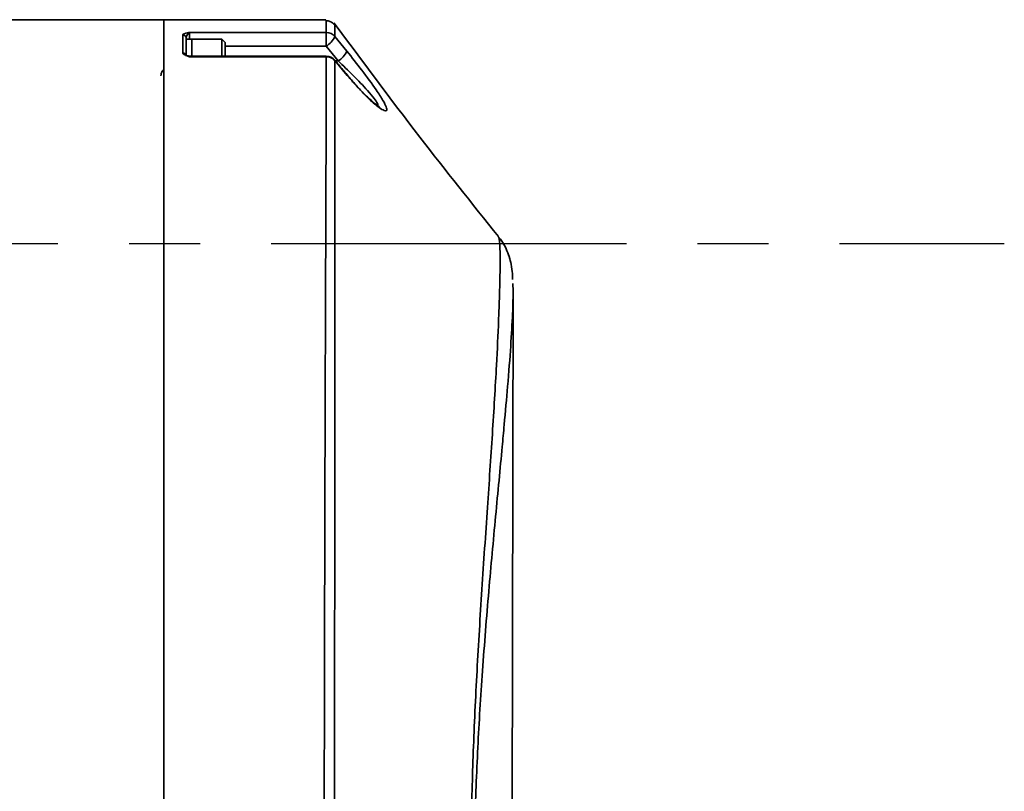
# Model space of a CAD drawing. Header units: millimetres. Extents: x -7686 to -856, y -458 to 6140.
# Tile 20 of 102: x -6712 to -6624, y 4091 to 4160. Entities that reach past the tile are written whole.
import ezdxf

# ---------------------------------------------------------------- set-up
doc = ezdxf.new("R2010")
doc.units = ezdxf.units.MM
doc.header["$LTSCALE"] = 5
doc.linetypes.add('CENTER', pattern=[10.16, 6.35, -1.27, 1.27, -1.27])

msp = doc.modelspace()

# ---------------------------------------------------------------- linework, layer by layer
at = {"linetype": 'Continuous', "lineweight": 35}
for p, q in [((-6698.949, 4159.628), (-6714.072, 4159.628)), ((-6684.456, 4159.628), (-6698.949, 4159.628)), ((-6698.949, 4159.628), (-6698.949, 4065.397)), ((-6683.65, 4159.188), (-6683.65, 4159.193)), ((-6697.249, 4156.661), (-6697.249, 4158.274)), ((-6696.649, 4158.49), (-6684.434, 4158.49)), ((-6696.649, 4158.49), (-6696.649, 4157.878)), ((-6684.434, 4157.256), (-6684.434, 4158.49)), ((-6696.949, 4157.98), (-6696.949, 4157.878)), ((-6696.449, 4157.878), (-6696.949, 4157.878)), ((-6696.949, 4157.878), (-6696.949, 4156.815)), ((-6693.749, 4157.878), (-6696.449, 4157.878)), ((-6696.449, 4156.409), (-6696.449, 4157.878)), ((-6696.449, 4157.878), (-6696.449, 4156.372)), ((-6693.449, 4157.578), (-6693.749, 4157.878)), ((-6693.749, 4156.372), (-6693.749, 4157.878)), ((-6693.449, 4157.578), (-6693.449, 4156.372)), ((-6683.649, 4158.116), (-6682.581, 4156.807)), ((-6696.949, 4156.815), (-6696.949, 4156.374)), ((-6684.434, 4157.256), (-6693.449, 4157.256)), ((-6683.365, 4155.945), (-6684.434, 4157.256)), ((-6684.427, 4156.372), (-6696.649, 4156.372)), ((-6696.649, 4156.372), (-6696.649, 4156.321)), ((-6684.427, 4156.321), (-6696.649, 4156.321)), ((-6684.427, 4156.321), (-6684.427, 4156.372)), ((-6682.555, 4154.658), (-6683.649, 4155.969)), ((-6683.602, 4155.945), (-6683.365, 4155.945)), ((-6669.035, 4140.214), (-6669.065, 4140.233)), ((-6667.818, 4087.422), (-6667.731, 4135.232))]:
    msp.add_line(p, q, dxfattribs=at)
at = {"color": 4, "linetype": 'CENTER'}
msp.add_line((-6790.949, 4139.628), (-6623.837, 4139.628), dxfattribs=at)
at = {"linetype": 'Continuous', "lineweight": 35, "flags": 128}
for points in [[(-6683.659, 4156.012), (-6683.659, 4156.012), (-6683.649, 4155.969)], [(-6682.565, 4154.702), (-6682.565, 4154.702), (-6682.555, 4154.658)]]:
    msp.add_lwpolyline(points, dxfattribs=at)
at = {"linetype": 'Continuous', "lineweight": 35}
for centre, radius, start, end in [((-6697.246, 4157.977), 0.297, 0.60939, 90.5967), ((-6684.431, 4157.483), 1.006, 38.9905, 90.14153), ((-6685.503, 4159.019), 2.061, 301.23755, 334.05107), ((-6697.246, 4156.36), 0.301, 26.89268, 90.62992), ((-6696.649, 4156.672), 0.3, 250.3227, 270), ((-6684.425, 4157.696), 2.048, 301.17966, 334.24477), ((-6684.427, 4155.372), 1, 39.8183, 90), ((-6684.421, 4155.3), 1.021, 40.91394, 90.34556)]:
    msp.add_arc(centre, radius, start, end, dxfattribs=at)
for points, knots in [([(-6683.685, 4159.165), (-6683.69, 4159.172), (-6683.747, 4159.259), (-6683.943, 4159.404), (-6684.21, 4159.527), (-6684.393, 4159.518), (-6684.457, 4159.515)], [0, 0, 0, 0, 0.030624, 0.38911, 0.787192, 1, 1, 1, 1]), ([(-6684.434, 4158.49), (-6684.436, 4158.715), (-6684.44, 4159.204), (-6684.448, 4159.581), (-6684.454, 4159.589), (-6684.456, 4159.592)], [0, 0, 0, 0, 0.331508, 0.721766, 1, 1, 1, 1]), ([(-6669.035, 4140.256), (-6671.407, 4143.22), (-6676.518, 4149.605), (-6681.226, 4155.953), (-6683.749, 4159.355)], [0, 0, 0, 0, 0.464111, 1, 1, 1, 1]), ([(-6683.65, 4159.193), (-6683.65, 4159.201), (-6683.649, 4159.269), (-6683.649, 4158.977), (-6683.649, 4158.404), (-6683.649, 4158.116)], [0, 0, 0, 0, 0.060959, 0.528737, 1, 1, 1, 1]), ([(-6697.249, 4158.274), (-6697.238, 4158.295), (-6697.211, 4158.346), (-6697.01, 4158.412), (-6696.8, 4158.459), (-6696.682, 4158.483), (-6696.651, 4158.489), (-6696.649, 4158.49)], [0, 0, 0, 0, 0.2374107, 0.5930486, 0.8909241, 0.9958457, 1, 1, 1, 1]), ([(-6696.649, 4158.49), (-6696.65, 4158.489), (-6696.666, 4158.48), (-6696.723, 4158.439), (-6696.819, 4158.317), (-6696.925, 4158.133), (-6696.943, 4158.021), (-6696.949, 4157.98)], [0, 0, 0, 0, 0.005417, 0.129168, 0.465551, 0.809939, 1, 1, 1, 1]), ([(-6696.649, 4156.321), (-6696.651, 4156.322), (-6696.682, 4156.332), (-6696.8, 4156.373), (-6697.01, 4156.45), (-6697.211, 4156.554), (-6697.238, 4156.63), (-6697.249, 4156.661)], [0, 0, 0, 0, 0.004154, 0.109076, 0.406951, 0.762589, 1, 1, 1, 1]), ([(-6696.552, 4156.32), (-6696.631, 4156.347), (-6696.786, 4156.401), (-6696.94, 4156.463), (-6696.999, 4156.508), (-6696.993, 4156.501), (-6696.992, 4156.5)], [0, 0, 0, 0, 0.381354, 0.758971, 0.965202, 1, 1, 1, 1]), ([(-6696.649, 4156.321), (-6696.65, 4156.322), (-6696.666, 4156.337), (-6696.7, 4156.369), (-6696.734, 4156.376), (-6696.752, 4156.38)], [0, 0, 0, 0, 0.0191176, 0.4558689, 1, 1, 1, 1]), ([(-6682.581, 4156.807), (-6682.133, 4156.247), (-6681.212, 4155.095), (-6680.344, 4153.908), (-6679.734, 4153.018), (-6679.347, 4152.423), (-6679.021, 4151.782), (-6678.994, 4151.474), (-6679.236, 4151.48), (-6679.747, 4151.789), (-6680.644, 4152.558), (-6681.666, 4153.614), (-6682.339, 4154.404), (-6682.555, 4154.658)], [0, 0, 0, 0, 0.1394418, 0.2868096, 0.2885202, 0.3805131, 0.4577054, 0.5354775, 0.6063525, 0.6810875, 0.7922834, 0.9331514, 1, 1, 1, 1]), ([(-6684.615, 4065.397), (-6684.616, 4065.981), (-6684.617, 4068.181), (-6684.619, 4072.117), (-6684.617, 4077.312), (-6684.614, 4082.685), (-6684.608, 4088.143), (-6684.6, 4093.595), (-6684.591, 4099.053), (-6684.58, 4104.534), (-6684.567, 4109.942), (-6684.554, 4115.19), (-6684.539, 4120.295), (-6684.524, 4125.266), (-6684.508, 4130.015), (-6684.494, 4134.467), (-6684.479, 4138.643), (-6684.464, 4142.543), (-6684.451, 4146.098), (-6684.44, 4149.254), (-6684.432, 4152.023), (-6684.427, 4154.439), (-6684.427, 4155.694), (-6684.427, 4156.321)], [0, 0, 0, 0, 0.01751, 0.065932, 0.114353, 0.164181, 0.21401, 0.262432, 0.310853, 0.360682, 0.410511, 0.458933, 0.507354, 0.557183, 0.607012, 0.655432, 0.703852, 0.753679, 0.803506, 0.851926, 0.900346, 0.950173, 1, 1, 1, 1]), ([(-6683.649, 4155.969), (-6683.649, 4155.367), (-6683.649, 4154.158), (-6683.649, 4151.795), (-6683.649, 4149.022), (-6683.649, 4145.851), (-6683.65, 4142.33), (-6683.652, 4138.496), (-6683.654, 4134.304), (-6683.656, 4129.853), (-6683.66, 4125.156), (-6683.664, 4120.277), (-6683.668, 4115.158), (-6683.673, 4109.924), (-6683.677, 4104.586), (-6683.682, 4099.214), (-6683.686, 4093.746), (-6683.689, 4088.167), (-6683.692, 4082.5), (-6683.694, 4076.788), (-6683.694, 4071.127), (-6683.693, 4067.497), (-6683.692, 4065.674)], [0, 0, 0, 0, 0.048335, 0.097013, 0.146771, 0.196901, 0.245203, 0.294375, 0.343548, 0.393619, 0.44187, 0.490983, 0.540096, 0.590099, 0.638305, 0.687366, 0.736426, 0.786371, 0.838671, 0.891394, 0.945463, 1, 1, 1, 1]), ([(-6682.565, 4154.702), (-6682.82, 4155.008), (-6683.185, 4155.444), (-6683.549, 4155.881), (-6683.659, 4156.013)], [0, 0, 0, 0, 0.700003, 1, 1, 1, 1]), ([(-6679.818, 4151.937), (-6679.807, 4151.973), (-6679.792, 4152.02), (-6679.885, 4152.227), (-6680.136, 4152.603), (-6680.868, 4153.458), (-6682.002, 4154.641), (-6682.918, 4155.517), (-6683.365, 4155.945)], [0, 0, 0, 0, 0.087741, 0.115026, 0.253956, 0.42703, 0.720208, 1, 1, 1, 1]), ([(-6698.949, 4155.166), (-6698.95, 4155.165), (-6699.003, 4155.128), (-6699.083, 4155.018), (-6699.18, 4154.834), (-6699.193, 4154.691), (-6699.199, 4154.616)], [0, 0, 0, 0, 0.006336, 0.308846, 0.640207, 1, 1, 1, 1]), ([(-6679.667, 4151.841), (-6679.67, 4151.842), (-6679.677, 4151.846), (-6679.836, 4151.942), (-6680.156, 4152.189), (-6680.685, 4152.66), (-6681.378, 4153.357), (-6682.031, 4154.064), (-6682.436, 4154.557), (-6682.564, 4154.712)], [0, 0, 0, 0, 0.046743, 0.133989, 0.275281, 0.451334, 0.66015, 0.893061, 1, 1, 1, 1]), ([(-6671.531, 4075.636), (-6671.531, 4075.636), (-6671.527, 4077.58), (-6671.533, 4080.481), (-6671.513, 4084.419), (-6671.475, 4087.529), (-6671.404, 4090.811), (-6671.292, 4094.288), (-6671.142, 4097.849), (-6670.958, 4101.466), (-6670.747, 4105.107), (-6670.516, 4108.768), (-6670.272, 4112.435), (-6670.027, 4115.995), (-6669.794, 4119.403), (-6669.578, 4122.657), (-6669.381, 4125.803), (-6669.185, 4129.27), (-6669.048, 4132.19), (-6668.961, 4134.541), (-6668.902, 4136.624), (-6668.88, 4138.683), (-6668.929, 4139.816), (-6668.989, 4140.201), (-6669.026, 4140.212), (-6669.035, 4140.214)], [0, 0, 0, 0, 0.000001, 0.077882, 0.116851, 0.155879, 0.198964, 0.242241, 0.286209, 0.330451, 0.374571, 0.418996, 0.464433, 0.510246, 0.553353, 0.596803, 0.641379, 0.686367, 0.752811, 0.786524, 0.820761, 0.887288, 0.954654, 0.989041, 1, 1, 1, 1]), ([(-6667.772, 4136.415), (-6667.777, 4136.59), (-6667.789, 4137.015), (-6667.88, 4137.663), (-6668.05, 4138.404), (-6668.34, 4139.153), (-6668.658, 4139.788), (-6668.959, 4140.125), (-6669.037, 4140.213)], [0, 0, 0, 0, 0.1880932, 0.4556699, 0.636312, 0.791444, 0.9460038, 1, 1, 1, 1]), ([(-6667.768, 4136.076), (-6667.753, 4135.901), (-6667.721, 4135.54), (-6667.737, 4134.539), (-6667.787, 4132.998), (-6667.933, 4130.517), (-6668.186, 4127.193), (-6668.423, 4124.608), (-6668.53, 4123.438)], [0, 0, 0, 0, 0.107647, 0.22117, 0.33564, 0.566627, 0.803937, 1, 1, 1, 1]), ([(-6668.53, 4123.438), (-6668.588, 4122.789), (-6668.808, 4120.305), (-6669.299, 4115.289), (-6669.918, 4108.552), (-6670.481, 4101.552), (-6670.915, 4094.522), (-6671.16, 4087.943), (-6671.243, 4081.797), (-6671.246, 4077.948), (-6671.248, 4076.019)], [0, 0, 0, 0, 0.048713, 0.186393, 0.324933, 0.468043, 0.605402, 0.746392, 0.872891, 1, 1, 1, 1])]:
    msp.add_open_spline(points, degree=3, knots=knots, dxfattribs=at)

doc.saveas('drawing.dxf')
